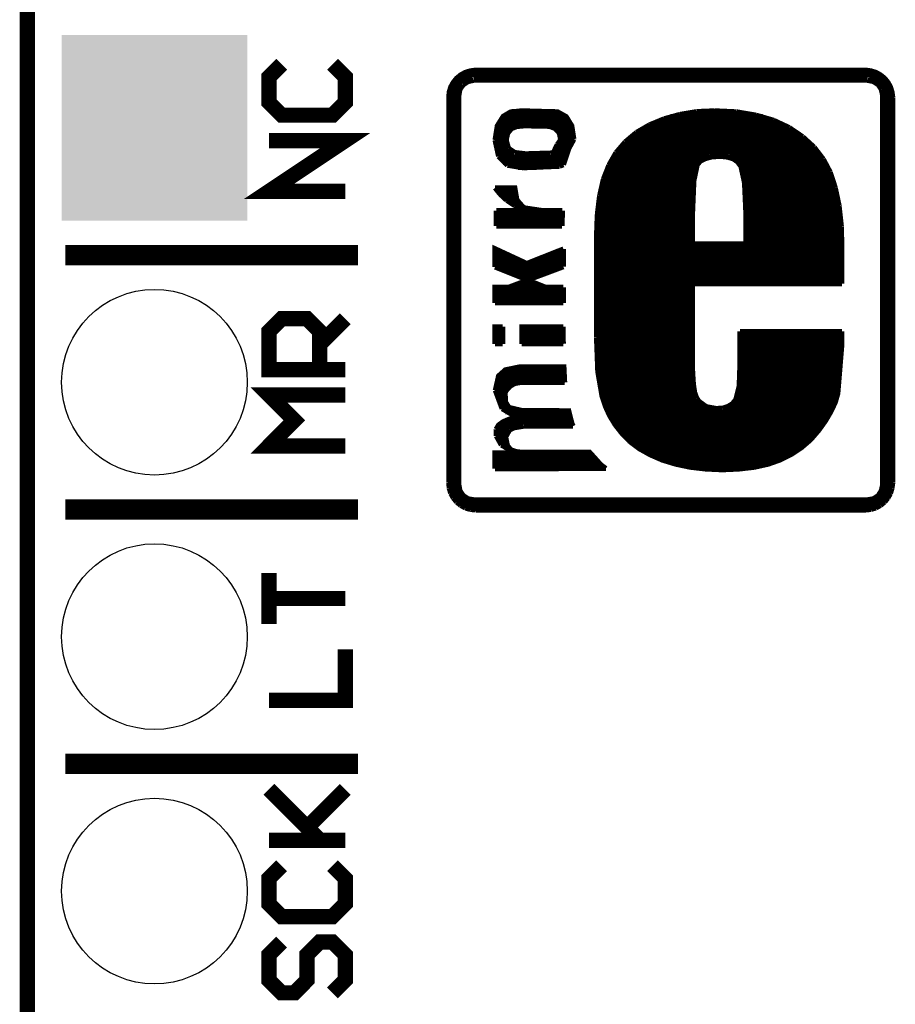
# Model space of a CAD drawing. Extents: x -1.3 to 24.2, y -3.9 to 53.4.
# Tile 9 of 24: x -1.3 to 7.4, y 9 to 18.9. Entities that reach past the tile are written whole.
import ezdxf

# ---------------------------------------------------------------- set-up
doc = ezdxf.new("R2010")
doc.units = 0
doc.layers.get('0').update_dxf_attribs({"linetype": 'CONTINUOUS'})
for name, color, linetype in [('BARGRAPH_2_CLICK_V100_GKO', 9, 'CONTINUOUS'), ('BARGRAPH_2_CLICK_V100_GTO', 3, 'CONTINUOUS'), ('BARGRAPH_2_CLICK_V100_GTS', 9, 'CONTINUOUS')]:
    doc.layers.add(name, color=color, linetype=linetype)

# ---------------------------------------------------------------- blocks, each defined once
blk = doc.blocks.new('SQUARE_36')
blk.add_solid([(0.9271, 0.9271), (0.9271, -0.9271), (-0.9271, 0.9271), (-0.9271, -0.9271)])
blk = doc.blocks.new('ROUND_49')
blk.add_circle((0, 0), 0.9271)

msp = doc.modelspace()

# ---------------------------------------------------------------- linework, layer by layer
at = {"layer": 'BARGRAPH_2_CLICK_V100_GKO', "const_width": 0.1524}
msp.add_lwpolyline([(-1.27, -3.81), (-1.27, 53.34)], dxfattribs=at)
at = {"layer": 'BARGRAPH_2_CLICK_V100_GTO'}
for points, const_width in [([(1.27, 18.415), (1.143, 18.288), (1.143, 18.034), (1.27, 17.907), (1.778, 17.907), (1.905, 18.034), (1.905, 18.288), (1.778, 18.415)], 0.1524), ([(2.93878, 14.2367), (2.93878, 18.0848), (2.94386, 18.13814), (2.9591, 18.18894), (2.9845, 18.23466), (3.01752, 18.2753), (3.05816, 18.30832), (3.10388, 18.33372), (3.15468, 18.34896), (3.21056, 18.35658)], 0.0508), ([(3.05308, 18.30578), (7.25932, 18.30578)], 0.0508), ([(3.19786, 18.35658), (7.112, 18.35658)], 0.0508), ([(3.21056, 18.35658), (7.10184, 18.35658), (7.15518, 18.34896), (7.20598, 18.33372), (7.2517, 18.30832), (7.29234, 18.2753), (7.32536, 18.23466), (7.35076, 18.18894), (7.366, 18.13814), (7.37362, 18.0848)], 0.0508), ([(2.96672, 18.20418), (3.07594, 18.20418)], 0.0508), ([(2.99974, 18.25498), (3.17246, 18.25498)], 0.0508), ([(3.04038, 18.10258), (3.05054, 18.16354)], 0.0508), ([(3.05054, 18.16354), (3.08356, 18.20926)], 0.0508), ([(3.08356, 18.20926), (3.13182, 18.24228)], 0.0508), ([(3.13182, 18.24228), (3.19024, 18.25498)], 0.0508), ([(3.19024, 18.25498), (7.11962, 18.25498)], 0.0508), ([(7.11962, 18.25498), (7.18058, 18.24228)], 0.0508), ([(7.13994, 18.25498), (7.31266, 18.25498)], 0.0508), ([(7.18058, 18.24228), (7.22884, 18.20926)], 0.0508), ([(7.22884, 18.20926), (7.25932, 18.16354)], 0.0508), ([(7.23392, 18.20418), (7.34568, 18.20418)], 0.0508), ([(7.25932, 18.16354), (7.27202, 18.10258)], 0.0508), ([(2.93878, 18.10258), (3.04038, 18.10258)], 0.0508), ([(2.9464, 18.15338), (3.048, 18.15338)], 0.0508), ([(3.04038, 14.21638), (3.05054, 14.15796), (3.08356, 14.1097), (3.13182, 14.07668), (3.19024, 14.06652), (7.11962, 14.06652), (7.18058, 14.07668), (7.22884, 14.1097), (7.25932, 14.15796), (7.27202, 14.21638), (7.27202, 18.10258)], 0.0508), ([(3.04038, 14.21638), (3.04038, 18.10258)], 0.0508), ([(7.2644, 18.15338), (7.36346, 18.15338)], 0.0508), ([(7.27202, 18.10258), (7.37108, 18.10258)], 0.0508), ([(7.37362, 14.2367), (7.37362, 18.0848)], 0.0508), ([(2.93878, 18.05178), (3.04038, 18.05178)], 0.0508), ([(2.93878, 18.00098), (3.04038, 18.00098)], 0.0508), ([(7.27202, 18.05178), (7.37362, 18.05178)], 0.0508), ([(7.27202, 18.00098), (7.37362, 18.00098)], 0.0508), ([(2.93878, 17.95018), (3.04038, 17.95018)], 0.0508), ([(2.93878, 17.89938), (3.04038, 17.89938)], 0.0508), ([(3.40106, 17.65808), (3.42392, 17.80032), (3.48234, 17.8943), (3.55346, 17.93748), (3.66522, 17.95018), (4.0259, 17.94002), (4.11226, 17.89176), (4.16814, 17.80032), (4.18846, 17.66824)], 0.0508), ([(3.47726, 17.89176), (4.11226, 17.89176)], 0.0508), ([(3.5687, 17.94256), (4.0005, 17.94256)], 0.0508), ([(4.94538, 17.81048), (5.0927, 17.87144)], 0.0508), ([(5.0927, 17.87144), (5.25018, 17.91462)], 0.0508), ([(5.1562, 17.89176), (6.07314, 17.89176)], 0.0508), ([(5.25018, 17.91462), (5.41782, 17.94256)], 0.0508), ([(5.41782, 17.94256), (5.59562, 17.95018)], 0.0508), ([(5.42798, 17.94256), (5.78358, 17.94256)], 0.0508), ([(5.59562, 17.95018), (5.81152, 17.94002)], 0.0508), ([(5.81152, 17.94002), (6.0071, 17.907)], 0.0508), ([(6.0071, 17.907), (6.18236, 17.8562)], 0.0508), ([(7.27202, 17.95018), (7.37362, 17.95018)], 0.0508), ([(7.27202, 17.89938), (7.37362, 17.89938)], 0.0508), ([(2.93878, 17.84858), (3.04038, 17.84858)], 0.0508), ([(2.93878, 17.79778), (3.04038, 17.79778)], 0.0508), ([(3.41884, 17.79016), (3.60172, 17.79016)], 0.0508), ([(3.4417, 17.84096), (4.15036, 17.84096)], 0.0508), ([(3.51282, 17.65808), (3.52806, 17.72666), (3.56616, 17.77238), (3.61696, 17.7927), (3.6957, 17.80032), (3.94462, 17.79524), (4.00304, 17.77238), (4.04368, 17.72666), (4.05638, 17.66316)], 0.0508), ([(3.96494, 17.79016), (4.17322, 17.79016)], 0.0508), ([(4.8133, 17.73428), (4.94538, 17.81048)], 0.0508), ([(4.90474, 17.79016), (6.3246, 17.79016)], 0.0508), ([(5.01142, 17.84096), (6.22046, 17.84096)], 0.0508), ([(6.18236, 17.8562), (6.33984, 17.78254)], 0.0508), ([(6.33984, 17.78254), (6.47446, 17.6911)], 0.0508), ([(7.27202, 17.84858), (7.37362, 17.84858)], 0.0508), ([(7.27202, 17.79778), (7.37362, 17.79778)], 0.0508), ([(1.905, 17.145), (1.143, 17.145), (1.905, 17.653), (1.143, 17.653)], 0.1524), ([(2.93878, 17.74698), (3.04038, 17.74698)], 0.0508), ([(2.93878, 17.69618), (3.04038, 17.69618)], 0.0508), ([(3.4036, 17.68856), (3.51536, 17.68856)], 0.0508), ([(3.40868, 17.73936), (3.53568, 17.73936)], 0.0508), ([(4.03606, 17.73936), (4.18338, 17.73936)], 0.0508), ([(4.05638, 17.68856), (4.18846, 17.68856)], 0.0508), ([(4.70154, 17.6403), (4.8133, 17.73428)], 0.0508), ([(4.75488, 17.68856), (6.477, 17.68856)], 0.0508), ([(4.82346, 17.73936), (6.40842, 17.73936)], 0.0508), ([(6.47446, 17.6911), (6.58876, 17.58696)], 0.0508), ([(7.27202, 17.74698), (7.37362, 17.74698)], 0.0508), ([(7.27202, 17.69618), (7.37362, 17.69618)], 0.0508), ([(2.93878, 17.64538), (3.04038, 17.64538)], 0.0508), ([(2.93878, 17.59458), (3.04038, 17.59458)], 0.0508), ([(3.40106, 17.65808), (3.43662, 17.49552)], 0.0508), ([(3.4036, 17.63776), (3.51282, 17.63776)], 0.0508), ([(3.40614, 17.58696), (3.5306, 17.58696)], 0.0508), ([(3.51282, 17.65808), (3.53568, 17.5768)], 0.0508), ([(3.53568, 17.5768), (3.59918, 17.53362)], 0.0508), ([(3.98526, 17.53616), (4.02336, 17.6149)], 0.0508), ([(4.00812, 17.58696), (4.14528, 17.58696)], 0.0508), ([(4.02336, 17.6149), (4.05638, 17.66062)], 0.0508), ([(4.0386, 17.63776), (4.17068, 17.63776)], 0.0508), ([(4.05638, 17.66062), (4.05638, 17.66316)], 0.0508), ([(4.08432, 17.4117), (4.13766, 17.57172)], 0.0508), ([(4.13766, 17.57172), (4.18846, 17.6657)], 0.0508), ([(4.18846, 17.6657), (4.18846, 17.66824)], 0.0508), ([(4.6101, 17.53362), (4.70154, 17.6403)], 0.0508), ([(4.65328, 17.58696), (6.58876, 17.58696)], 0.0508), ([(4.699, 17.63776), (6.53796, 17.63776)], 0.0508), ([(6.58876, 17.58696), (6.6802, 17.46758)], 0.0508), ([(7.27202, 17.64538), (7.37362, 17.64538)], 0.0508), ([(7.27202, 17.59458), (7.37362, 17.59458)], 0.0508), ([(2.93878, 17.54378), (3.04038, 17.54378)], 0.0508), ([(2.93878, 17.49298), (3.04038, 17.49298)], 0.0508), ([(3.41884, 17.53616), (3.5941, 17.53616)], 0.0508), ([(3.43662, 17.49552), (3.52552, 17.40662)], 0.0508), ([(3.4417, 17.48536), (4.10464, 17.48536)], 0.0508), ([(3.59918, 17.53362), (3.7084, 17.52092)], 0.0508), ([(3.7084, 17.52092), (3.95732, 17.52854)], 0.0508), ([(3.95732, 17.52854), (3.98526, 17.53616)], 0.0508), ([(3.98526, 17.53616), (4.12496, 17.53616)], 0.0508), ([(4.53898, 17.40916), (4.6101, 17.53362)], 0.0508), ([(4.57962, 17.48536), (5.54228, 17.48536)], 0.0508), ([(4.61264, 17.53616), (6.63194, 17.53616)], 0.0508), ([(5.37464, 16.62176), (5.37464, 16.94688), (5.38734, 17.25168), (5.42036, 17.40916), (5.45084, 17.44726), (5.50164, 17.47266), (5.56768, 17.49044), (5.65404, 17.49552), (5.72262, 17.4879), (5.78104, 17.47012), (5.82422, 17.43964), (5.85724, 17.39392), (5.8928, 17.23136), (5.9055, 16.94688)], 0.0508), ([(5.7404, 17.48536), (6.6675, 17.48536)], 0.0508), ([(7.27202, 17.54378), (7.37362, 17.54378)], 0.0508), ([(7.27202, 17.49298), (7.37362, 17.49298)], 0.0508), ([(2.93878, 17.44218), (3.04038, 17.44218)], 0.0508), ([(2.93878, 17.39138), (3.04038, 17.39138)], 0.0508), ([(3.48234, 17.43456), (4.0894, 17.43456)], 0.0508), ([(3.52552, 17.40662), (3.683, 17.38122)], 0.0508), ([(3.6322, 17.38376), (3.81762, 17.38376)], 0.0508), ([(3.683, 17.38122), (4.04622, 17.39646)], 0.0508), ([(4.04622, 17.39646), (4.08432, 17.4117)], 0.0508), ([(4.4831, 17.26692), (4.53898, 17.40916)], 0.0508), ([(4.52628, 17.38376), (5.4102, 17.38376)], 0.0508), ([(4.55168, 17.43456), (5.43814, 17.43456)], 0.0508), ([(5.8293, 17.43456), (6.70052, 17.43456)], 0.0508), ([(5.85978, 17.38376), (6.72846, 17.38376)], 0.0508), ([(6.6802, 17.46758), (6.74878, 17.33804)], 0.0508), ([(7.27202, 17.44218), (7.37362, 17.44218)], 0.0508), ([(7.27202, 17.39138), (7.37362, 17.39138)], 0.0508), ([(2.93878, 17.34058), (3.04038, 17.34058)], 0.0508), ([(2.93878, 17.28978), (3.04038, 17.28978)], 0.0508), ([(4.48818, 17.28216), (5.38988, 17.28216)], 0.0508), ([(4.50596, 17.33296), (5.3975, 17.33296)], 0.0508), ([(5.87756, 17.33296), (6.75132, 17.33296)], 0.0508), ([(5.88772, 17.28216), (6.7691, 17.28216)], 0.0508), ([(6.74878, 17.33804), (6.79958, 17.1831)], 0.0508), ([(7.27202, 17.34058), (7.37362, 17.34058)], 0.0508), ([(7.27202, 17.28978), (7.37362, 17.28978)], 0.0508), ([(2.93878, 17.23898), (3.04038, 17.23898)], 0.0508), ([(2.93878, 17.18818), (3.04038, 17.18818)], 0.0508), ([(3.40106, 17.18056), (3.4544, 17.11452)], 0.0508), ([(3.40106, 17.18056), (3.59918, 17.18056), (3.6195, 17.06118), (3.68808, 16.98244), (3.87096, 16.9545)], 0.0508), ([(4.445, 17.09928), (4.4831, 17.26692)], 0.0508), ([(4.46024, 17.18056), (5.37972, 17.18056)], 0.0508), ([(4.47294, 17.23136), (5.3848, 17.23136)], 0.0508), ([(5.8928, 17.23136), (6.78688, 17.23136)], 0.0508), ([(5.89788, 17.18056), (6.80212, 17.18056)], 0.0508), ([(6.79958, 17.1831), (6.83768, 17.00276)], 0.0508), ([(7.27202, 17.23898), (7.37362, 17.23898)], 0.0508), ([(7.27202, 17.18818), (7.37362, 17.18818)], 0.0508), ([(2.93878, 17.13738), (3.04038, 17.13738)], 0.0508), ([(2.93878, 17.08658), (3.04038, 17.08658)], 0.0508), ([(3.4417, 17.12976), (3.60426, 17.12976)], 0.0508), ([(3.4544, 17.11452), (3.5179, 17.0561)], 0.0508), ([(4.42214, 16.90878), (4.445, 17.09928)], 0.0508), ([(4.45008, 17.12976), (5.37718, 17.12976)], 0.0508), ([(5.90042, 17.12976), (6.81482, 17.12976)], 0.0508), ([(7.27202, 17.13738), (7.37362, 17.13738)], 0.0508), ([(7.27202, 17.08658), (7.37362, 17.08658)], 0.0508), ([(2.93878, 17.03578), (3.04038, 17.03578)], 0.0508), ([(2.93878, 16.98498), (3.04038, 16.98498)], 0.0508), ([(3.4925, 17.07896), (3.61188, 17.07896)], 0.0508), ([(3.5179, 17.0561), (3.59918, 17.00276)], 0.0508), ([(3.55854, 17.02816), (3.63728, 17.02816)], 0.0508), ([(3.59918, 17.00276), (3.6957, 16.9545)], 0.0508), ([(4.43484, 17.02816), (5.37464, 17.02816)], 0.0508), ([(4.44246, 17.07896), (5.37718, 17.07896)], 0.0508), ([(5.90296, 17.07896), (6.82498, 17.07896)], 0.0508), ([(5.9055, 17.02816), (6.8326, 17.02816)], 0.0508), ([(6.83768, 17.00276), (6.86054, 16.79448)], 0.0508), ([(7.27202, 17.03578), (7.37362, 17.03578)], 0.0508), ([(7.27202, 16.98498), (7.37362, 16.98498)], 0.0508), ([(2.93878, 16.93418), (3.04038, 16.93418)], 0.0508), ([(2.93878, 16.88338), (3.04038, 16.88338)], 0.0508), ([(3.41376, 16.9545), (3.41376, 16.79956)], 0.0508), ([(3.41376, 16.9545), (3.6957, 16.9545)], 0.0508), ([(3.41376, 16.92656), (4.07162, 16.92656)], 0.0508), ([(3.64744, 16.97736), (3.70586, 16.97736)], 0.0508), ([(3.87096, 16.9545), (4.07416, 16.9545)], 0.0508), ([(4.07162, 16.79956), (4.07416, 16.9545)], 0.0508), ([(4.41452, 16.69542), (4.42214, 16.90878)], 0.0508), ([(4.42214, 16.92656), (5.37464, 16.92656)], 0.0508), ([(4.42722, 16.97736), (5.37464, 16.97736)], 0.0508), ([(5.9055, 16.97736), (6.84022, 16.97736)], 0.0508), ([(5.9055, 16.62176), (5.9055, 16.94688)], 0.0508), ([(5.9055, 16.92656), (6.84784, 16.92656)], 0.0508), ([(7.27202, 16.93418), (7.37362, 16.93418)], 0.0508), ([(7.27202, 16.88338), (7.37362, 16.88338)], 0.0508), ([(2.93878, 16.83258), (3.04038, 16.83258)], 0.0508), ([(3.41376, 16.87576), (4.06908, 16.87576)], 0.0508), ([(3.41376, 16.82496), (4.06908, 16.82496)], 0.0508), ([(3.41376, 16.79956), (4.07162, 16.79956)], 0.0508), ([(4.41706, 16.82496), (5.37464, 16.82496)], 0.0508), ([(4.4196, 16.87576), (5.37464, 16.87576)], 0.0508), ([(5.9055, 16.87576), (6.85292, 16.87576)], 0.0508), ([(5.9055, 16.82496), (6.858, 16.82496)], 0.0508), ([(6.86054, 16.79448), (6.86562, 16.55572)], 0.0508), ([(7.27202, 16.83258), (7.37362, 16.83258)], 0.0508), ([(2.93878, 16.78178), (3.04038, 16.78178)], 0.0508), ([(2.93878, 16.73098), (3.04038, 16.73098)], 0.0508), ([(4.41452, 16.77416), (5.37464, 16.77416)], 0.0508), ([(4.41452, 16.72336), (5.37464, 16.72336)], 0.0508), ([(4.41452, 15.68704), (4.41452, 16.69542)], 0.0508), ([(5.9055, 16.77416), (6.86054, 16.77416)], 0.0508), ([(5.9055, 16.72336), (6.86308, 16.72336)], 0.0508), ([(7.27202, 16.78178), (7.37362, 16.78178)], 0.0508), ([(7.27202, 16.73098), (7.37362, 16.73098)], 0.0508), ([(2.93878, 16.68018), (3.04038, 16.68018)], 0.0508), ([(2.93878, 16.62938), (3.04038, 16.62938)], 0.0508), ([(3.40106, 16.39062), (3.40106, 16.5735), (3.71856, 16.42618), (4.08432, 16.57096)], 0.0508), ([(4.41452, 16.67256), (5.37464, 16.67256)], 0.0508), ([(4.41452, 16.62176), (5.37464, 16.62176)], 0.0508), ([(5.37464, 16.62176), (5.9055, 16.62176)], 0.0508), ([(5.9055, 16.67256), (6.86562, 16.67256)], 0.0508), ([(5.9055, 16.62176), (6.86562, 16.62176)], 0.0508), ([(7.27202, 16.68018), (7.37362, 16.68018)], 0.0508), ([(7.27202, 16.62938), (7.37362, 16.62938)], 0.0508), ([(-0.889, 16.51), (2.032, 16.51)], 0.2032), ([(2.93878, 16.57858), (3.04038, 16.57858)], 0.0508), ([(2.93878, 16.52778), (3.04038, 16.52778)], 0.0508), ([(3.40106, 16.57096), (3.40614, 16.57096)], 0.0508), ([(3.40106, 16.52016), (3.51536, 16.52016)], 0.0508), ([(3.95478, 16.52016), (4.08432, 16.52016)], 0.0508), ([(4.08432, 16.39316), (4.08432, 16.57096)], 0.0508), ([(4.41452, 16.57096), (6.86562, 16.57096)], 0.0508), ([(4.41452, 16.52016), (6.86562, 16.52016)], 0.0508), ([(6.86562, 16.22298), (6.86562, 16.55572)], 0.0508), ([(7.27202, 16.57858), (7.37362, 16.57858)], 0.0508), ([(7.27202, 16.52778), (7.37362, 16.52778)], 0.0508), ([(2.93878, 16.47698), (3.04038, 16.47698)], 0.0508), ([(2.93878, 16.42618), (3.04038, 16.42618)], 0.0508), ([(3.40106, 16.46936), (3.62712, 16.46936)], 0.0508), ([(3.40106, 16.41856), (4.08432, 16.41856)], 0.0508), ([(3.53314, 16.18742), (4.08432, 16.39316)], 0.0508), ([(3.82524, 16.46936), (4.08432, 16.46936)], 0.0508), ([(4.41452, 16.46936), (6.86562, 16.46936)], 0.0508), ([(4.41452, 16.41856), (6.86562, 16.41856)], 0.0508), ([(7.27202, 16.47698), (7.37362, 16.47698)], 0.0508), ([(7.27202, 16.42618), (7.37362, 16.42618)], 0.0508), ([(2.93878, 16.37538), (3.04038, 16.37538)], 0.0508), ([(2.93878, 16.32458), (3.04038, 16.32458)], 0.0508), ([(3.40106, 16.39062), (3.90906, 16.18742)], 0.0508), ([(3.45948, 16.36776), (4.01574, 16.36776)], 0.0508), ([(3.58648, 16.31696), (3.88112, 16.31696)], 0.0508), ([(4.41452, 16.36776), (6.86562, 16.36776)], 0.0508), ([(4.41452, 16.31696), (6.86562, 16.31696)], 0.0508), ([(7.27202, 16.37538), (7.37362, 16.37538)], 0.0508), ([(7.27202, 16.32458), (7.37362, 16.32458)], 0.0508), ([(2.93878, 16.27378), (3.04038, 16.27378)], 0.0508), ([(2.93878, 16.22298), (3.04038, 16.22298)], 0.0508), ([(3.60934, 16.21536), (3.83794, 16.21536)], 0.0508), ([(3.71094, 16.26616), (3.7465, 16.26616)], 0.0508), ([(4.41452, 16.26616), (6.86562, 16.26616)], 0.0508), ([(4.41452, 16.21536), (5.37464, 16.21536)], 0.0508), ([(5.37464, 15.35176), (5.37464, 16.22298), (6.86562, 16.22298)], 0.0508), ([(7.27202, 16.27378), (7.37362, 16.27378)], 0.0508), ([(7.27202, 16.22298), (7.37362, 16.22298)], 0.0508), ([(2.93878, 16.17218), (3.04038, 16.17218)], 0.0508), ([(2.93878, 16.12138), (3.04038, 16.12138)], 0.0508), ([(3.40106, 16.03248), (3.40106, 16.18742), (3.90906, 16.18742)], 0.0508), ([(3.40106, 16.16456), (4.08432, 16.16456)], 0.0508), ([(3.40106, 16.11376), (4.08432, 16.11376)], 0.0508), ([(3.53314, 16.18742), (4.08432, 16.18742)], 0.0508), ([(4.08432, 16.03248), (4.08432, 16.18742)], 0.0508), ([(4.41452, 16.16456), (5.37464, 16.16456)], 0.0508), ([(4.41452, 16.11376), (5.37464, 16.11376)], 0.0508), ([(7.27202, 16.17218), (7.37362, 16.17218)], 0.0508), ([(7.27202, 16.12138), (7.37362, 16.12138)], 0.0508), ([(2.93878, 16.07058), (3.04038, 16.07058)], 0.0508), ([(2.93878, 16.01978), (3.04038, 16.01978)], 0.0508), ([(3.40106, 16.06296), (4.08432, 16.06296)], 0.0508), ([(3.40106, 16.03248), (4.08432, 16.03248)], 0.0508), ([(4.41452, 16.06296), (5.37464, 16.06296)], 0.0508), ([(4.41452, 16.01216), (5.37464, 16.01216)], 0.0508), ([(7.27202, 16.07058), (7.37362, 16.07058)], 0.0508), ([(7.27202, 16.01978), (7.37362, 16.01978)], 0.0508), ([(1.905, 15.367), (1.143, 15.367), (1.143, 15.748), (1.27, 15.875), (1.524, 15.875), (1.651, 15.748), (1.651, 15.367)], 0.1524), ([(1.651, 15.621), (1.905, 15.875)], 0.1524), ([(2.93878, 15.96898), (3.04038, 15.96898)], 0.0508), ([(2.93878, 15.91818), (3.04038, 15.91818)], 0.0508), ([(4.41452, 15.96136), (5.37464, 15.96136)], 0.0508), ([(4.41452, 15.91056), (5.37464, 15.91056)], 0.0508), ([(7.27202, 15.96898), (7.37362, 15.96898)], 0.0508), ([(7.27202, 15.91818), (7.37362, 15.91818)], 0.0508), ([(2.93878, 15.86738), (3.04038, 15.86738)], 0.0508), ([(2.93878, 15.81658), (3.04038, 15.81658)], 0.0508), ([(4.41452, 15.85976), (5.37464, 15.85976)], 0.0508), ([(4.41452, 15.80896), (5.37464, 15.80896)], 0.0508), ([(7.27202, 15.86738), (7.37362, 15.86738)], 0.0508), ([(7.27202, 15.81658), (7.37362, 15.81658)], 0.0508), ([(2.93878, 15.76578), (3.04038, 15.76578)], 0.0508), ([(2.93878, 15.71498), (3.04038, 15.71498)], 0.0508), ([(3.40106, 15.62354), (3.40106, 15.79372), (3.47726, 15.79372)], 0.0508), ([(3.40106, 15.75816), (3.47726, 15.75816)], 0.0508), ([(3.40106, 15.70736), (3.47726, 15.70736)], 0.0508), ([(3.47726, 15.62354), (3.47726, 15.79372)], 0.0508), ([(3.66776, 15.62354), (3.66776, 15.79372), (4.08178, 15.79372)], 0.0508), ([(3.66776, 15.75816), (4.08178, 15.75816)], 0.0508), ([(3.66776, 15.70736), (4.08178, 15.70736)], 0.0508), ([(4.08178, 15.66418), (4.08178, 15.79372)], 0.0508), ([(4.41452, 15.75816), (5.37464, 15.75816)], 0.0508), ([(4.41452, 15.68704), (4.42722, 15.34668), (4.4704, 15.09776), (4.50342, 14.9987), (4.5466, 14.90472), (4.60248, 14.81328), (4.66852, 14.72946), (4.74726, 14.64818), (4.84124, 14.57706), (4.95046, 14.5161), (5.07238, 14.46276), (5.207, 14.42212), (5.35178, 14.39164), (5.50672, 14.37386), (5.67182, 14.36624), (5.83692, 14.37386), (5.99186, 14.39164), (6.12902, 14.42212), (6.25094, 14.4653), (6.3627, 14.52118), (6.46176, 14.58722), (6.5532, 14.66596), (6.63448, 14.75994), (6.70306, 14.85646), (6.7564, 14.9479), (6.79958, 15.03934), (6.82498, 15.12824), (6.86562, 15.621), (6.86562, 15.748)], 0.0508), ([(4.41452, 15.70736), (5.37464, 15.70736)], 0.0508), ([(5.84708, 15.748), (6.86562, 15.748)], 0.0508), ([(5.84708, 15.42034), (5.84708, 15.748)], 0.0508), ([(5.84708, 15.70736), (6.86562, 15.70736)], 0.0508), ([(7.27202, 15.76578), (7.37362, 15.76578)], 0.0508), ([(7.27202, 15.71498), (7.37362, 15.71498)], 0.0508), ([(2.93878, 15.66418), (3.04038, 15.66418)], 0.0508), ([(2.93878, 15.61338), (3.04038, 15.61338)], 0.0508), ([(3.40106, 15.65656), (3.47726, 15.65656)], 0.0508), ([(3.40106, 15.62354), (3.47726, 15.62354)], 0.0508), ([(3.66776, 15.65656), (4.08178, 15.65656)], 0.0508), ([(3.66776, 15.62354), (4.08432, 15.62354)], 0.0508), ([(4.08178, 15.66418), (4.08432, 15.62354)], 0.0508), ([(4.41452, 15.65656), (5.37464, 15.65656)], 0.0508), ([(4.41452, 15.60576), (5.37464, 15.60576)], 0.0508), ([(5.84708, 15.65656), (6.86562, 15.65656)], 0.0508), ([(5.84708, 15.60576), (6.86562, 15.60576)], 0.0508), ([(7.27202, 15.66418), (7.37362, 15.66418)], 0.0508), ([(7.27202, 15.61338), (7.37362, 15.61338)], 0.0508), ([(2.93878, 15.56258), (3.04038, 15.56258)], 0.0508), ([(2.93878, 15.51178), (3.04038, 15.51178)], 0.0508), ([(4.41452, 15.55496), (5.37464, 15.55496)], 0.0508), ([(5.84708, 15.55496), (6.86562, 15.55496)], 0.0508), ([(7.27202, 15.56258), (7.37362, 15.56258)], 0.0508), ([(7.27202, 15.51178), (7.37362, 15.51178)], 0.0508), ([(2.93878, 15.46098), (3.04038, 15.46098)], 0.0508), ([(2.93878, 15.41018), (3.04038, 15.41018)], 0.0508), ([(4.41706, 15.50416), (5.37464, 15.50416)], 0.0508), ([(4.4196, 15.45336), (5.37464, 15.45336)], 0.0508), ([(5.83946, 15.2019), (5.84708, 15.42034)], 0.0508), ([(5.84708, 15.50416), (6.86562, 15.50416)], 0.0508), ([(5.84708, 15.45336), (6.86308, 15.45336)], 0.0508), ([(7.27202, 15.46098), (7.37362, 15.46098)], 0.0508), ([(7.27202, 15.41018), (7.37362, 15.41018)], 0.0508), ([(2.93878, 15.35938), (3.04038, 15.35938)], 0.0508), ([(3.4036, 15.15872), (3.43662, 15.3035), (3.5052, 15.36446), (3.64236, 15.3924), (4.0894, 15.3924), (4.09702, 15.23746)], 0.0508), ([(3.48234, 15.35176), (4.0894, 15.35176)], 0.0508), ([(4.42214, 15.40256), (5.37464, 15.40256)], 0.0508), ([(4.42722, 15.35176), (5.37464, 15.35176)], 0.0508), ([(5.37464, 15.35176), (5.38226, 15.22476)], 0.0508), ([(5.84708, 15.40256), (6.86054, 15.40256)], 0.0508), ([(5.84708, 15.35176), (6.858, 15.35176)], 0.0508), ([(7.27202, 15.35938), (7.37362, 15.35938)], 0.0508), ([(2.93878, 15.30858), (3.04038, 15.30858)], 0.0508), ([(2.93878, 15.25778), (3.04038, 15.25778)], 0.0508), ([(3.41376, 15.25016), (4.09702, 15.25016)], 0.0508), ([(3.43662, 15.30096), (4.0894, 15.30096)], 0.0508), ([(3.55092, 15.19936), (3.59664, 15.2273)], 0.0508), ([(3.59664, 15.2273), (3.65252, 15.23746)], 0.0508), ([(3.65252, 15.23746), (4.09702, 15.23746)], 0.0508), ([(4.4323, 15.30096), (5.37718, 15.30096)], 0.0508), ([(4.43992, 15.25016), (5.37972, 15.25016)], 0.0508), ([(5.38226, 15.22476), (5.39496, 15.1384)], 0.0508), ([(5.842, 15.25016), (6.84784, 15.25016)], 0.0508), ([(5.84454, 15.30096), (6.85292, 15.30096)], 0.0508), ([(7.27202, 15.30858), (7.37362, 15.30858)], 0.0508), ([(7.27202, 15.25778), (7.37362, 15.25778)], 0.0508), ([(1.905, 14.605), (1.143, 14.605), (1.397, 14.859), (1.143, 15.113), (1.905, 15.113)], 0.1524), ([(2.93878, 15.20698), (3.04038, 15.20698)], 0.0508), ([(2.93878, 15.15618), (3.04038, 15.15618)], 0.0508), ([(3.4036, 15.15872), (3.47218, 14.97584)], 0.0508), ([(3.4036, 15.14856), (3.50774, 15.14856)], 0.0508), ([(3.40614, 15.19936), (3.55092, 15.19936)], 0.0508), ([(3.50266, 15.14094), (3.52044, 15.16634)], 0.0508), ([(3.50266, 15.14094), (3.5052, 15.04442), (3.54076, 14.98854), (3.6703, 14.95806), (4.13766, 14.95552), (4.14528, 14.9225), (4.17068, 14.82598), (4.18084, 14.80312)], 0.0508), ([(3.52044, 15.16634), (3.55092, 15.19936)], 0.0508), ([(4.44754, 15.19936), (5.3848, 15.19936)], 0.0508), ([(4.4577, 15.14856), (5.39496, 15.14856)], 0.0508), ([(5.39496, 15.1384), (5.41528, 15.08252)], 0.0508), ([(5.80644, 15.06982), (5.83946, 15.2019)], 0.0508), ([(5.83184, 15.14856), (6.83006, 15.14856)], 0.0508), ([(5.83946, 15.19936), (6.84022, 15.19936)], 0.0508), ([(7.27202, 15.20698), (7.37362, 15.20698)], 0.0508), ([(7.27202, 15.15618), (7.37362, 15.15618)], 0.0508), ([(2.93878, 15.10538), (3.04038, 15.10538)], 0.0508), ([(2.93878, 15.05458), (3.04038, 15.05458)], 0.0508), ([(3.41376, 15.09776), (3.49758, 15.09776)], 0.0508), ([(3.43408, 15.04696), (3.50266, 15.04696)], 0.0508), ([(4.4704, 15.09776), (5.40766, 15.09776)], 0.0508), ([(4.48564, 15.04696), (5.43814, 15.04696)], 0.0508), ([(5.41528, 15.08252), (5.43814, 15.0495)], 0.0508), ([(5.43814, 15.0495), (5.5118, 14.99616)], 0.0508), ([(5.7277, 14.9987), (5.77342, 15.02664)], 0.0508), ([(5.77342, 15.02664), (5.80644, 15.06982)], 0.0508), ([(5.7912, 15.04696), (6.80212, 15.04696)], 0.0508), ([(5.81914, 15.09776), (6.81736, 15.09776)], 0.0508), ([(7.27202, 15.10538), (7.37362, 15.10538)], 0.0508), ([(7.27202, 15.05458), (7.37362, 15.05458)], 0.0508), ([(2.93878, 15.00378), (3.04038, 15.00378)], 0.0508), ([(2.93878, 14.95298), (3.04038, 14.95298)], 0.0508), ([(3.45948, 14.99616), (3.53568, 14.99616)], 0.0508), ([(3.47218, 14.97584), (3.61442, 14.89202)], 0.0508), ([(3.5052, 14.94536), (4.1402, 14.94536)], 0.0508), ([(4.50342, 14.99616), (5.51434, 14.99616)], 0.0508), ([(4.52628, 14.94536), (6.7564, 14.94536)], 0.0508), ([(5.5118, 14.99616), (5.60832, 14.97838)], 0.0508), ([(5.60832, 14.97838), (5.67182, 14.98092)], 0.0508), ([(5.67182, 14.98092), (5.7277, 14.9987)], 0.0508), ([(5.72516, 14.99616), (6.77926, 14.99616)], 0.0508), ([(7.27202, 15.00378), (7.37362, 15.00378)], 0.0508), ([(7.27202, 14.95298), (7.37362, 14.95298)], 0.0508), ([(2.93878, 14.90218), (3.04038, 14.90218)], 0.0508), ([(2.93878, 14.85138), (3.04038, 14.85138)], 0.0508), ([(3.41122, 14.7701), (3.43662, 14.81328), (3.48234, 14.8463), (3.5433, 14.8717), (3.61442, 14.89202)], 0.0508), ([(3.47726, 14.84376), (4.1656, 14.84376)], 0.0508), ([(3.60426, 14.89456), (4.1529, 14.89456)], 0.0508), ([(4.55168, 14.89456), (6.72592, 14.89456)], 0.0508), ([(4.58216, 14.84376), (6.69544, 14.84376)], 0.0508), ([(7.27202, 14.90218), (7.37362, 14.90218)], 0.0508), ([(7.27202, 14.85138), (7.37362, 14.85138)], 0.0508), ([(2.93878, 14.80058), (3.04038, 14.80058)], 0.0508), ([(2.93878, 14.74978), (3.04038, 14.74978)], 0.0508), ([(3.40868, 14.74216), (3.52806, 14.74216)], 0.0508), ([(3.41122, 14.7701), (3.41376, 14.70406)], 0.0508), ([(3.42138, 14.79296), (3.61442, 14.79296)], 0.0508), ([(3.50774, 14.6939), (3.54584, 14.76248)], 0.0508), ([(3.54584, 14.76248), (3.58902, 14.78534)], 0.0508), ([(3.58902, 14.78534), (3.683, 14.80058)], 0.0508), ([(3.683, 14.80058), (4.18084, 14.80312)], 0.0508), ([(4.61772, 14.79296), (6.65988, 14.79296)], 0.0508), ([(4.65836, 14.74216), (6.62178, 14.74216)], 0.0508), ([(7.27202, 14.80058), (7.37362, 14.80058)], 0.0508), ([(7.27202, 14.74978), (7.37362, 14.74978)], 0.0508), ([(2.93878, 14.69898), (3.04038, 14.69898)], 0.0508), ([(2.93878, 14.64818), (3.04038, 14.64818)], 0.0508), ([(3.41376, 14.70406), (3.46456, 14.61262)], 0.0508), ([(3.4163, 14.69136), (3.50774, 14.69136)], 0.0508), ([(3.4417, 14.64056), (3.51282, 14.64056)], 0.0508), ([(3.50774, 14.6939), (3.52552, 14.60754), (3.56108, 14.56436), (3.6195, 14.54658), (3.66776, 14.5415), (4.34594, 14.5415), (4.37388, 14.51102), (4.4577, 14.41704), (4.5085, 14.37894)], 0.0508), ([(4.70408, 14.69136), (6.57606, 14.69136)], 0.0508), ([(4.75742, 14.64056), (6.52526, 14.64056)], 0.0508), ([(7.27202, 14.69898), (7.37362, 14.69898)], 0.0508), ([(7.27202, 14.64818), (7.37362, 14.64818)], 0.0508), ([(2.93878, 14.59738), (3.04038, 14.59738)], 0.0508), ([(2.93878, 14.54658), (3.04038, 14.54658)], 0.0508), ([(3.40106, 14.3764), (3.40106, 14.53388), (3.6068, 14.53388)], 0.0508), ([(3.46456, 14.61262), (3.6068, 14.53388)], 0.0508), ([(3.49504, 14.58976), (3.53568, 14.58976)], 0.0508), ([(3.59664, 14.53896), (4.34848, 14.53896)], 0.0508), ([(4.826, 14.58976), (6.4643, 14.58976)], 0.0508), ([(4.90728, 14.53896), (6.39318, 14.53896)], 0.0508), ([(7.27202, 14.59738), (7.37362, 14.59738)], 0.0508), ([(7.27202, 14.54658), (7.37362, 14.54658)], 0.0508), ([(2.93878, 14.49578), (3.04038, 14.49578)], 0.0508), ([(2.93878, 14.44498), (3.04038, 14.44498)], 0.0508), ([(3.40106, 14.48816), (4.39166, 14.48816)], 0.0508), ([(3.40106, 14.43736), (4.43738, 14.43736)], 0.0508), ([(5.01142, 14.48816), (6.30174, 14.48816)], 0.0508), ([(5.15112, 14.43736), (6.17728, 14.43736)], 0.0508), ([(7.27202, 14.49578), (7.37362, 14.49578)], 0.0508), ([(7.27202, 14.44498), (7.37362, 14.44498)], 0.0508), ([(2.93878, 14.39418), (3.04038, 14.39418)], 0.0508), ([(2.93878, 14.34338), (3.04038, 14.34338)], 0.0508), ([(3.40106, 14.38656), (4.49326, 14.38656)], 0.0508), ([(3.40106, 14.3764), (4.5085, 14.37894)], 0.0508), ([(5.38734, 14.38656), (5.95376, 14.38656)], 0.0508), ([(7.27202, 14.39418), (7.37362, 14.39418)], 0.0508), ([(7.27202, 14.34338), (7.37362, 14.34338)], 0.0508), ([(2.93878, 14.29258), (3.04038, 14.29258)], 0.0508), ([(2.93878, 14.24178), (3.04038, 14.24178)], 0.0508), ([(2.93878, 14.2367), (2.94386, 14.18082)], 0.0508), ([(7.27202, 14.29258), (7.37362, 14.29258)], 0.0508), ([(7.27202, 14.24178), (7.37362, 14.24178)], 0.0508), ([(7.366, 14.18082), (7.37362, 14.2367)], 0.0508), ([(2.94386, 14.19098), (3.04292, 14.19098)], 0.0508), ([(2.94386, 14.18082), (2.9591, 14.13002)], 0.0508), ([(2.95656, 14.14018), (3.0607, 14.14018)], 0.0508), ([(7.2517, 14.14018), (7.35584, 14.14018)], 0.0508), ([(7.26948, 14.19098), (7.36854, 14.19098)], 0.0508), ([(7.35076, 14.13002), (7.366, 14.18082)], 0.0508), ([(-0.889, 13.97), (2.032, 13.97)], 0.2032), ([(2.9591, 14.13002), (2.9845, 14.0843)], 0.0508), ([(2.98196, 14.08938), (3.1115, 14.08938)], 0.0508), ([(2.9845, 14.0843), (3.01752, 14.04366)], 0.0508), ([(3.01752, 14.04366), (3.05816, 14.01064)], 0.0508), ([(3.02514, 14.03858), (7.28726, 14.03858)], 0.0508), ([(7.2009, 14.08938), (7.3279, 14.08938)], 0.0508), ([(7.2517, 14.01064), (7.29234, 14.04366)], 0.0508), ([(7.29234, 14.04366), (7.32536, 14.0843)], 0.0508), ([(7.32536, 14.0843), (7.35076, 14.13002)], 0.0508), ([(3.05816, 14.01064), (3.10388, 13.98524)], 0.0508), ([(3.10388, 13.98778), (7.20852, 13.98778)], 0.0508), ([(3.10388, 13.98524), (3.15468, 13.97)], 0.0508), ([(3.15468, 13.97), (3.21056, 13.96492)], 0.0508), ([(3.21056, 13.96492), (7.10184, 13.96492)], 0.0508), ([(7.10184, 13.96492), (7.15518, 13.97)], 0.0508), ([(7.15518, 13.97), (7.20598, 13.98524)], 0.0508), ([(7.20598, 13.98524), (7.2517, 14.01064)], 0.0508), ([(1.143, 12.827), (1.143, 13.335), (1.143, 13.081), (1.905, 13.081)], 0.1524), ([(1.143, 12.065), (1.905, 12.065), (1.905, 12.573)], 0.1524), ([(-0.889, 11.43), (2.032, 11.43)], 0.2032), ([(1.143, 10.668), (1.905, 10.668), (1.651, 10.668), (1.143, 11.176), (1.524, 10.795), (1.905, 11.176)], 0.1524), ([(1.27, 10.414), (1.143, 10.287), (1.143, 10.033), (1.27, 9.906), (1.778, 9.906), (1.905, 10.033), (1.905, 10.287), (1.778, 10.414)], 0.1524), ([(1.27, 9.652), (1.143, 9.525), (1.143, 9.271), (1.27, 9.144), (1.397, 9.144), (1.524, 9.271), (1.524, 9.525), (1.651, 9.652), (1.778, 9.652), (1.905, 9.525), (1.905, 9.271), (1.778, 9.144)], 0.1524)]:
    msp.add_lwpolyline(points, dxfattribs=dict(at, const_width=const_width))

# ---------------------------------------------------------------- block references
at = {"layer": 'BARGRAPH_2_CLICK_V100_GTS'}
for name, p in [('SQUARE_36', (0, 17.78)), ('ROUND_49', (0, 15.24)), ('ROUND_49', (0, 12.7)), ('ROUND_49', (0, 10.16))]:
    msp.add_blockref(name, p, dxfattribs=at)

doc.saveas('drawing.dxf')
